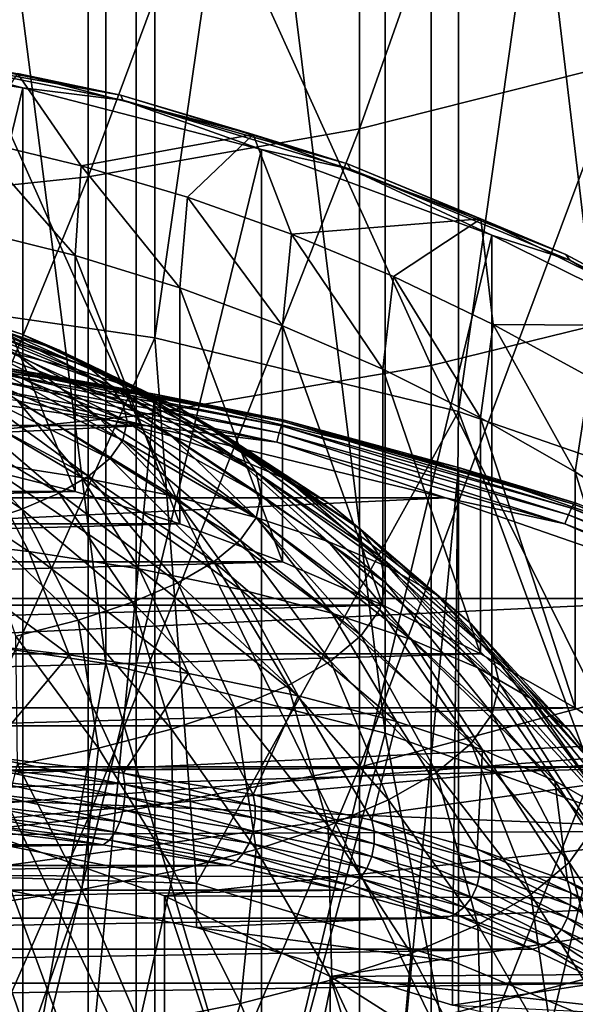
# Model space of a CAD drawing. Header units: metres. Extents: x -22 to 73, y -229 to 22.
# Tile 24 of 256: x 2.14 to 4.58, y -190.53 to -186.21. Entities that reach past the tile are written whole.
import ezdxf

# ---------------------------------------------------------------- set-up
doc = ezdxf.new("R2010")
doc.units = ezdxf.units.M
doc.layers.add('solid_509500_SW0001', color=7, linetype='CONTINUOUS')

msp = doc.modelspace()

# ---------------------------------------------------------------- linework, layer by layer
at = {"layer": 'solid_509500_SW0001'}
for points in [[(1.372323, -187.411224, 229.850998), (1.37224, -177.8349, 265.59024), (2.731265, -178.029633, 265.642426)], [(1.372323, -187.411224, 229.850998), (2.731265, -178.029633, 265.642426), (2.731303, -187.605942, 229.903168)], [(2.731303, -187.605942, 229.903168), (2.731265, -178.029633, 265.642426), (4.063985, -178.352081, 265.728821)], [(2.731303, -187.605942, 229.903168), (4.063985, -178.352081, 265.728821), (4.06397, -187.928391, 229.989578)], [(4.06397, -187.928391, 229.989578), (4.063985, -178.352081, 265.728821), (5.357568, -178.799164, 265.848633)], [(4.06397, -187.928391, 229.989578), (5.357568, -178.799164, 265.848633), (5.357495, -188.375443, 230.10936)], [(2.516222, -189.03331, 230.320923), (2.516232, -179.465836, 266.027252), (1.264604, -179.280624, 265.977631)], [(1.264612, -188.848114, 230.271301), (2.516222, -189.03331, 230.320923), (1.264604, -179.280624, 265.977631)], [(2.516222, -189.03331, 230.320923), (3.742045, -189.33989, 230.403076), (2.516232, -179.465836, 266.027252)], [(3.742045, -189.33989, 230.403076), (3.742039, -179.7724, 266.109406), (2.516232, -179.465836, 266.027252)], [(4.929452, -189.764679, 230.516891), (4.929448, -180.197189, 266.223236), (3.742039, -179.7724, 266.109406)], [(3.742045, -189.33989, 230.403076), (4.929452, -189.764679, 230.516891), (3.742039, -179.7724, 266.109406)], [(3.628558, -186.68869, 300.189911), (3.628558, -183.698212, 302.973907), (4.783543, -183.426758, 302.662292)], [(4.783543, -186.397278, 299.896881), (3.628558, -186.68869, 300.189911), (4.783543, -183.426758, 302.662292)], [(2.438629, -186.898865, 300.401245), (2.438629, -183.894012, 303.198639), (3.628558, -183.698212, 302.973907)], [(3.628558, -186.68869, 300.189911), (2.438629, -186.898865, 300.401245), (3.628558, -183.698212, 302.973907)], [(1.225214, -187.025787, 300.52887), (1.225214, -184.012238, 303.334351), (2.438629, -183.894012, 303.198639)], [(2.438629, -186.898865, 300.401245), (1.225214, -187.025787, 300.52887), (2.438629, -183.894012, 303.198639)], [(5.203274, -187.418793, 300.924072), (5.203274, -184.378357, 303.754578), (3.944256, -184.664597, 304.08313)], [(3.944256, -187.726059, 301.233032), (3.944256, -184.664597, 304.08313), (2.649518, -184.870926, 304.319946)], [(3.944256, -187.726059, 301.233032), (5.203274, -187.418793, 300.924072), (3.944256, -184.664597, 304.08313)], [(2.649518, -187.94754, 301.45575), (2.649518, -184.870926, 304.319946), (1.330785, -184.995468, 304.462921)], [(2.649518, -187.94754, 301.45575), (3.944256, -187.726059, 301.233032), (2.649518, -184.870926, 304.319946)], [(1.330785, -188.081253, 301.59021), (2.649518, -187.94754, 301.45575), (1.330785, -184.995468, 304.462921)], [(1.08187, -186.345139, 247.890732), (2.151886, -186.508835, 247.934601), (1.08186, -190.917664, 230.825836)], [(1.565275, -186.358856, 248.132141), (2.151886, -186.508835, 247.934601), (1.08187, -186.345139, 247.890732)], [(2.58101, -186.540726, 248.415924), (1.559277, -186.337906, 248.361588), (2.127306, -186.445206, 248.618881)], [(1.565275, -186.358856, 248.132141), (1.559277, -186.337906, 248.361588), (2.58101, -186.540726, 248.415924)], [(2.590939, -186.562454, 248.186691), (2.151886, -186.508835, 247.934601), (1.565275, -186.358856, 248.132141)], [(2.590939, -186.562454, 248.186691), (1.565275, -186.358856, 248.132141), (2.58101, -186.540726, 248.415924)], [(3.628558, -189.489166, 297.214905), (3.628558, -186.68869, 300.189911), (4.783543, -186.397278, 299.896881)], [(4.783543, -189.179077, 296.941711), (3.628558, -189.489166, 297.214905), (4.783543, -186.397278, 299.896881)], [(2.127306, -186.445206, 248.618881), (1.9347, -186.73671, 252.239288), (2.407772, -186.850342, 252.26973)], [(3.161792, -186.712952, 248.690628), (2.127306, -186.445206, 248.618881), (2.407772, -186.850342, 252.26973)], [(2.58101, -186.540726, 248.415924), (2.127306, -186.445206, 248.618881), (3.161792, -186.712952, 248.690628)], [(2.151886, -186.508835, 247.934601), (2.151896, -191.081375, 230.869705), (1.08186, -190.917664, 230.825836)], [(2.151886, -186.508835, 247.934601), (3.198326, -186.779678, 248.007172), (2.151896, -191.081375, 230.869705)], [(2.590939, -186.562454, 248.186691), (3.198326, -186.779678, 248.007172), (2.151886, -186.508835, 247.934601)], [(3.576259, -186.842346, 248.49675), (2.58101, -186.540726, 248.415924), (3.161792, -186.712952, 248.690628)], [(2.590939, -186.562454, 248.186691), (2.58101, -186.540726, 248.415924), (3.576259, -186.842346, 248.49675)], [(3.590016, -186.865234, 248.267822), (3.198326, -186.779678, 248.007172), (2.590939, -186.562454, 248.186691)], [(3.590016, -186.865234, 248.267822), (2.590939, -186.562454, 248.186691), (3.576259, -186.842346, 248.49675)], [(3.161792, -186.712952, 248.690628), (2.407772, -186.850342, 252.26973), (2.873703, -186.988525, 252.306763)], [(2.438629, -189.712814, 297.411926), (2.438629, -186.898865, 300.401245), (3.628558, -186.68869, 300.189911)], [(3.628558, -189.489166, 297.214905), (2.438629, -189.712814, 297.411926), (3.628558, -186.68869, 300.189911)], [(3.161792, -186.712952, 248.690628), (2.873703, -186.988525, 252.306763), (3.33126, -187.150909, 252.350266)], [(4.161638, -187.083679, 248.789963), (3.161792, -186.712952, 248.690628), (3.33126, -187.150909, 252.350266)], [(3.576259, -186.842346, 248.49675), (3.161792, -186.712952, 248.690628), (4.161638, -187.083679, 248.789963)], [(1.913668, -187.128113, 252.344162), (2.3808, -187.244507, 252.375351), (1.9347, -186.73671, 252.239288)], [(2.3808, -187.244507, 252.375351), (2.407772, -186.850342, 252.26973), (1.9347, -186.73671, 252.239288)], [(3.198326, -186.779678, 248.007172), (3.198321, -191.352203, 230.942276), (2.151896, -191.081375, 230.869705)], [(3.198326, -186.779678, 248.007172), (4.209724, -187.154694, 248.107651), (3.198321, -191.352203, 230.942276)], [(3.590016, -186.865234, 248.267822), (4.209724, -187.154694, 248.107651), (3.198326, -186.779678, 248.007172)], [(2.3808, -187.244507, 252.375351), (2.840396, -187.386002, 252.413269), (2.407772, -186.850342, 252.26973)], [(2.840396, -187.386002, 252.413269), (2.873703, -186.988525, 252.306763), (2.407772, -186.850342, 252.26973)], [(4.534811, -187.239685, 248.60321), (3.576259, -186.842346, 248.49675), (4.161638, -187.083679, 248.789963)], [(3.590016, -186.865234, 248.267822), (3.576259, -186.842346, 248.49675), (4.534811, -187.239685, 248.60321)], [(4.552255, -187.264099, 248.374695), (4.209724, -187.154694, 248.107651), (3.590016, -186.865234, 248.267822)], [(4.552255, -187.264099, 248.374695), (3.590016, -186.865234, 248.267822), (4.534811, -187.239685, 248.60321)], [(1.225214, -189.847885, 297.530914), (1.225214, -187.025787, 300.52887), (2.438629, -186.898865, 300.401245)], [(2.438629, -189.712814, 297.411926), (1.225214, -189.847885, 297.530914), (2.438629, -186.898865, 300.401245)], [(2.840396, -187.386002, 252.413269), (3.291074, -187.55217, 252.457794), (2.873703, -186.988525, 252.306763)], [(3.291074, -187.55217, 252.457794), (3.33126, -187.150909, 252.350266), (2.873703, -186.988525, 252.306763)], [(4.161638, -187.083679, 248.789963), (3.33126, -187.150909, 252.350266), (3.778992, -187.336945, 252.400116)], [(4.161638, -187.083679, 248.789963), (3.778992, -187.336945, 252.400116), (4.215676, -187.546143, 252.456177)], [(5.115888, -187.553329, 248.915802), (4.161638, -187.083679, 248.789963), (4.215676, -187.546143, 252.456177)], [(4.534811, -187.239685, 248.60321), (4.161638, -187.083679, 248.789963), (5.115888, -187.553329, 248.915802)], [(2.3808, -188.27977, 248.511642), (2.3808, -187.244507, 252.375351), (1.913668, -187.128113, 252.344162)], [(2.3808, -188.27977, 248.511642), (1.913668, -187.128113, 252.344162), (1.913668, -188.163391, 248.480453)], [(4.209724, -187.154694, 248.107651), (4.209721, -191.727219, 231.042755), (3.198321, -191.352203, 230.942276)], [(3.291074, -187.55217, 252.457794), (3.731393, -187.742477, 252.508789), (3.33126, -187.150909, 252.350266)], [(3.731393, -187.742477, 252.508789), (3.778992, -187.336945, 252.400116), (3.33126, -187.150909, 252.350266)], [(4.209724, -187.154694, 248.107651), (5.175, -187.629761, 248.23494), (4.209721, -191.727219, 231.042755)], [(4.552255, -187.264099, 248.374695), (5.175, -187.629761, 248.23494), (4.209724, -187.154694, 248.107651)], [(5.446829, -187.728638, 248.734222), (4.534811, -187.239685, 248.60321), (5.115888, -187.553329, 248.915802)], [(4.552255, -187.264099, 248.374695), (4.534811, -187.239685, 248.60321), (5.446829, -187.728638, 248.734222)], [(2.840396, -188.42128, 248.549561), (2.840396, -187.386002, 252.413269), (2.3808, -187.244507, 252.375351)], [(2.840396, -188.42128, 248.549561), (2.3808, -187.244507, 252.375351), (2.3808, -188.27977, 248.511642)], [(5.467781, -187.754944, 248.506226), (5.175, -187.629761, 248.23494), (4.552255, -187.264099, 248.374695)], [(5.467781, -187.754944, 248.506226), (4.552255, -187.264099, 248.374695), (5.446829, -187.728638, 248.734222)], [(3.731393, -187.742477, 252.508789), (4.159979, -187.956345, 252.566086), (3.778992, -187.336945, 252.400116)], [(4.159979, -187.956345, 252.566086), (4.215676, -187.546143, 252.456177), (3.778992, -187.336945, 252.400116)], [(1.760343, -189.769653, 230.482941), (1.372323, -187.411224, 229.850998), (2.731303, -187.605942, 229.903168)], [(2.147289, -187.589417, 213.885269), (1.634318, -187.426453, 213.475037), (1.486426, -187.377594, 213.657379)], [(1.952977, -187.525238, 214.124832), (2.147289, -187.589417, 213.885269), (1.486426, -187.377594, 213.657379)], [(3.291074, -188.587448, 248.594086), (3.291074, -187.55217, 252.457794), (2.840396, -187.386002, 252.413269)], [(3.291074, -188.587448, 248.594086), (2.840396, -187.386002, 252.413269), (2.840396, -188.42128, 248.549561)], [(2.310288, -187.65921, 213.624817), (1.758378, -187.479568, 213.27681), (1.634318, -187.426453, 213.475037)], [(2.147289, -187.589417, 213.885269), (2.310288, -187.65921, 213.624817), (1.634318, -187.426453, 213.475037)], [(5.203274, -190.266083, 297.899323), (5.203274, -187.418793, 300.924072), (3.944256, -187.726059, 301.233032)], [(2.393905, -187.745911, 214.588379), (1.952977, -187.525238, 214.124832), (1.730187, -187.467575, 214.340042)], [(2.120815, -187.675232, 214.852158), (2.393905, -187.745911, 214.588379), (1.730187, -187.467575, 214.340042)], [(2.439598, -187.733566, 213.347305), (1.856797, -187.536163, 213.065582), (1.758378, -187.479568, 213.27681)], [(2.310288, -187.65921, 213.624817), (2.439598, -187.733566, 213.347305), (1.758378, -187.479568, 213.27681)], [(2.533333, -187.811432, 213.056747), (1.928139, -187.595428, 212.844437), (1.856797, -187.536163, 213.065582)], [(2.439598, -187.733566, 213.347305), (2.533333, -187.811432, 213.056747), (1.856797, -187.536163, 213.065582)], [(2.632087, -187.8246, 214.294724), (2.147289, -187.589417, 213.885269), (1.952977, -187.525238, 214.124832)], [(2.393905, -187.745911, 214.588379), (2.632087, -187.8246, 214.294724), (1.952977, -187.525238, 214.124832)], [(3.731393, -188.777756, 248.645081), (3.731393, -187.742477, 252.508789), (3.291074, -187.55217, 252.457794)], [(3.731393, -188.777756, 248.645081), (3.291074, -187.55217, 252.457794), (3.291074, -188.587448, 248.594086)], [(4.159979, -187.956345, 252.566086), (4.575509, -188.193115, 252.629532), (4.215676, -187.546143, 252.456177)], [(4.575509, -188.193115, 252.629532), (4.639977, -187.777847, 252.518265), (4.215676, -187.546143, 252.456177)], [(5.115888, -187.553329, 248.915802), (4.215676, -187.546143, 252.456177), (4.639977, -187.777847, 252.518265)], [(2.913832, -189.998627, 230.544296), (1.760343, -189.769653, 230.482941), (2.731303, -187.605942, 229.903168)], [(2.483619, -187.953995, 215.35083), (2.120815, -187.675232, 214.852158), (1.816799, -187.613586, 215.08223)], [(2.127595, -187.881805, 215.620239), (2.483619, -187.953995, 215.35083), (1.816799, -187.613586, 215.08223)], [(2.590127, -187.891632, 212.757385), (1.971365, -187.656479, 212.616592), (1.928139, -187.595428, 212.844437)], [(2.533333, -187.811432, 213.056747), (2.590127, -187.891632, 212.757385), (1.928139, -187.595428, 212.844437)], [(2.831887, -187.910141, 213.975479), (2.310288, -187.65921, 213.624817), (2.147289, -187.589417, 213.885269)], [(2.632087, -187.8246, 214.294724), (2.831887, -187.910141, 213.975479), (2.147289, -187.589417, 213.885269)], [(2.913832, -189.998627, 230.544296), (2.731303, -187.605942, 229.903168), (4.06397, -187.928391, 229.989578)], [(5.175, -187.629761, 248.23494), (5.175007, -192.202286, 231.170059), (4.209721, -191.727219, 231.042755)], [(1.37224, -202.099197, 175.034714), (1.37224, -187.657089, 228.933365), (2.731265, -187.851807, 228.98555)], [(1.991446, -187.722733, 229.004333), (2.731265, -187.851807, 228.98555), (1.37224, -187.657089, 228.933365)], [(2.60915, -187.973038, 212.453613), (1.985844, -187.71843, 212.385391), (1.971365, -187.656479, 212.616592)], [(2.590127, -187.891632, 212.757385), (2.60915, -187.973038, 212.453613), (1.971365, -187.656479, 212.616592)], [(2.990392, -188.001297, 213.635284), (2.439598, -187.733566, 213.347305), (2.310288, -187.65921, 213.624817)], [(2.831887, -187.910141, 213.975479), (2.990392, -188.001297, 213.635284), (2.310288, -187.65921, 213.624817)], [(2.803426, -188.036758, 215.041916), (2.393905, -187.745911, 214.588379), (2.120815, -187.675232, 214.852158)], [(2.483619, -187.953995, 215.35083), (2.803426, -188.036758, 215.041916), (2.120815, -187.675232, 214.852158)], [(2.590127, -188.054428, 212.149826), (1.971365, -187.78038, 212.154175), (1.985844, -187.71843, 212.385391)], [(1.984082, -187.748962, 229.104324), (1.978183, -187.780365, 229.145691), (3.27706, -188.022171, 229.21048)], [(1.988606, -187.729309, 229.056107), (1.984082, -187.748962, 229.104324), (3.286832, -187.991501, 229.169312)], [(3.286832, -187.991501, 229.169312), (1.984082, -187.748962, 229.104324), (3.27706, -188.022171, 229.21048)], [(2.60915, -187.973038, 212.453613), (2.590127, -188.054428, 212.149826), (1.985844, -187.71843, 212.385391)], [(1.991446, -187.722733, 229.004333), (1.988606, -187.729309, 229.056107), (3.294327, -187.972397, 229.121246)], [(3.294327, -187.972397, 229.121246), (1.988606, -187.729309, 229.056107), (3.286832, -187.991501, 229.169312)], [(3.299031, -187.966156, 229.069565), (2.731265, -187.851807, 228.98555), (1.991446, -187.722733, 229.004333)], [(3.299031, -187.966156, 229.069565), (1.991446, -187.722733, 229.004333), (3.294327, -187.972397, 229.121246)], [(3.082353, -188.128906, 214.698013), (2.632087, -187.8246, 214.294724), (2.393905, -187.745911, 214.588379)], [(2.803426, -188.036758, 215.041916), (3.082353, -188.128906, 214.698013), (2.393905, -187.745911, 214.588379)], [(3.10529, -188.096725, 213.279129), (2.533333, -187.811432, 213.056747), (2.439598, -187.733566, 213.347305)], [(2.990392, -188.001297, 213.635284), (3.10529, -188.096725, 213.279129), (2.439598, -187.733566, 213.347305)], [(3.944256, -190.593033, 298.187378), (3.944256, -187.726059, 301.233032), (2.649518, -187.94754, 301.45575)], [(4.159979, -188.991623, 248.702377), (4.159979, -187.956345, 252.566086), (3.731393, -187.742477, 252.508789)], [(4.159979, -188.991623, 248.702377), (3.731393, -187.742477, 252.508789), (3.731393, -188.777756, 248.645081)], [(3.944256, -190.593033, 298.187378), (5.203274, -190.266083, 297.899323), (3.944256, -187.726059, 301.233032)], [(2.692418, -187.989548, 229.229507), (1.352736, -187.797592, 229.17807), (-2.692418, -187.989548, 229.229507)], [(1.971312, -187.82135, 229.177383), (1.352736, -187.797592, 229.17807), (2.692418, -187.989548, 229.229507)], [(2.533333, -188.134644, 211.850479), (1.928139, -187.841431, 211.926331), (1.971365, -187.78038, 212.154175)], [(1.978183, -187.780365, 229.145691), (1.971312, -187.82135, 229.177383), (3.265677, -188.062317, 229.241943)], [(2.590127, -188.054428, 212.149826), (2.533333, -188.134644, 211.850479), (1.971365, -187.78038, 212.154175)], [(3.27706, -188.022171, 229.21048), (1.978183, -187.780365, 229.145691), (3.265677, -188.062317, 229.241943)], [(4.575509, -188.193115, 252.629532), (4.976542, -188.45195, 252.698883), (4.639977, -187.777847, 252.518265)], [(2.410478, -188.218384, 216.13472), (2.127595, -187.881805, 215.620239), (1.740546, -187.821243, 215.846252)], [(1.971967, -188.149765, 216.390778), (2.410478, -188.218384, 216.13472), (1.740546, -187.821243, 215.846252)], [(2.439598, -188.212494, 211.559921), (1.856797, -187.900681, 211.705185), (1.928139, -187.841431, 211.926331)], [(2.533333, -188.134644, 211.850479), (2.439598, -188.212494, 211.559921), (1.928139, -187.841431, 211.926331)], [(3.265677, -188.062317, 229.241943), (1.971312, -187.82135, 229.177383), (2.692418, -187.989548, 229.229507)], [(3.174906, -188.195053, 212.912201), (2.590127, -187.891632, 212.757385), (2.533333, -187.811432, 213.056747)], [(3.10529, -188.096725, 213.279129), (3.174906, -188.195053, 212.912201), (2.533333, -187.811432, 213.056747)], [(3.316333, -188.22908, 214.324158), (2.831887, -187.910141, 213.975479), (2.632087, -187.8246, 214.294724)], [(3.082353, -188.128906, 214.698013), (3.316333, -188.22908, 214.324158), (2.632087, -187.8246, 214.294724)], [(2.731265, -202.293915, 175.086884), (1.37224, -202.099197, 175.034714), (2.731265, -187.851807, 228.98555)], [(2.813838, -188.300171, 215.829468), (2.483619, -187.953995, 215.35083), (2.127595, -187.881805, 215.620239)], [(2.410478, -188.218384, 216.13472), (2.813838, -188.300171, 215.829468), (2.127595, -187.881805, 215.620239)], [(2.731265, -202.293915, 175.086884), (2.731265, -187.851807, 228.98555), (4.063985, -188.174271, 229.071945)], [(3.299031, -187.966156, 229.069565), (4.063985, -188.174271, 229.071945), (2.731265, -187.851807, 228.98555)], [(2.310288, -188.286865, 211.282394), (1.758378, -187.957275, 211.493958), (1.856797, -187.900681, 211.705185)], [(2.439598, -188.212494, 211.559921), (2.310288, -188.286865, 211.282394), (1.856797, -187.900681, 211.705185)], [(3.198225, -188.29483, 212.539825), (2.60915, -187.973038, 212.453613), (2.590127, -187.891632, 212.757385)], [(3.174906, -188.195053, 212.912201), (3.198225, -188.29483, 212.539825), (2.590127, -187.891632, 212.757385)], [(3.501953, -188.335831, 213.925781), (2.990392, -188.001297, 213.635284), (2.831887, -187.910141, 213.975479)], [(3.316333, -188.22908, 214.324158), (3.501953, -188.335831, 213.925781), (2.831887, -187.910141, 213.975479)], [(4.03743, -190.339142, 230.635529), (2.913832, -189.998627, 230.544296), (4.06397, -187.928391, 229.989578)], [(5.119573, -190.787704, 230.755722), (4.03743, -190.339142, 230.635529), (4.06397, -187.928391, 229.989578)], [(5.119573, -190.787704, 230.755722), (4.06397, -187.928391, 229.989578), (5.357495, -188.375443, 230.10936)], [(2.649518, -190.82872, 298.39502), (2.649518, -187.94754, 301.45575), (1.330785, -188.081253, 301.59021)], [(2.147289, -188.356644, 211.021942), (1.634318, -188.010391, 211.295731), (1.758378, -187.957275, 211.493958)], [(2.310288, -188.286865, 211.282394), (2.147289, -188.356644, 211.021942), (1.758378, -187.957275, 211.493958)], [(3.176167, -188.393951, 215.479492), (2.803426, -188.036758, 215.041916), (2.483619, -187.953995, 215.35083)], [(2.813838, -188.300171, 215.829468), (3.176167, -188.393951, 215.479492), (2.483619, -187.953995, 215.35083)], [(3.174906, -188.394608, 212.167465), (2.590127, -188.054428, 212.149826), (2.60915, -187.973038, 212.453613)], [(3.198225, -188.29483, 212.539825), (3.174906, -188.394608, 212.167465), (2.60915, -187.973038, 212.453613)], [(2.649518, -190.82872, 298.39502), (3.944256, -190.593033, 298.187378), (2.649518, -187.94754, 301.45575)], [(3.294327, -187.972397, 229.121246), (3.286832, -187.991501, 229.169312), (4.559816, -188.352539, 229.266052)], [(3.299031, -187.966156, 229.069565), (3.294327, -187.972397, 229.121246), (4.570213, -188.334259, 229.218201)], [(4.570213, -188.334259, 229.218201), (3.294327, -187.972397, 229.121246), (4.559816, -188.352539, 229.266052)], [(4.57674, -188.328552, 229.166672), (4.063985, -188.174271, 229.071945), (3.299031, -187.966156, 229.069565)], [(4.57674, -188.328552, 229.166672), (3.299031, -187.966156, 229.069565), (4.570213, -188.334259, 229.218201)], [(4.575509, -189.228394, 248.765823), (4.575509, -188.193115, 252.629532), (4.159979, -187.956345, 252.566086)], [(4.575509, -189.228394, 248.765823), (4.159979, -187.956345, 252.566086), (4.159979, -188.991623, 248.702377)], [(2.692418, -187.989548, 229.229507), (-2.692418, -187.989548, 229.229507), (-4.006205, -188.307449, 229.314682)], [(4.006205, -188.307449, 229.314682), (2.692418, -187.989548, 229.229507), (-4.006205, -188.307449, 229.314682)], [(2.147289, -188.356644, 211.021942), (1.952977, -188.420837, 210.782379), (1.634318, -188.010391, 211.295731)], [(3.265677, -188.062317, 229.241943), (2.692418, -187.989548, 229.229507), (4.006205, -188.307449, 229.314682)], [(3.636506, -188.447586, 213.508698), (3.10529, -188.096725, 213.279129), (2.990392, -188.001297, 213.635284)], [(3.501953, -188.335831, 213.925781), (3.636506, -188.447586, 213.508698), (2.990392, -188.001297, 213.635284)], [(3.286832, -187.991501, 229.169312), (3.27706, -188.022171, 229.21048), (4.546259, -188.382141, 229.306931)], [(4.559816, -188.352539, 229.266052), (3.286832, -187.991501, 229.169312), (4.546259, -188.382141, 229.306931)], [(3.10529, -188.49292, 211.800522), (2.533333, -188.134644, 211.850479), (2.590127, -188.054428, 212.149826)], [(3.174906, -188.394608, 212.167465), (3.10529, -188.49292, 211.800522), (2.590127, -188.054428, 212.149826)], [(3.49218, -188.498352, 215.089874), (3.082353, -188.128906, 214.698013), (2.803426, -188.036758, 215.041916)], [(3.176167, -188.393951, 215.479492), (3.49218, -188.498352, 215.089874), (2.803426, -188.036758, 215.041916)], [(3.27706, -188.022171, 229.21048), (3.265677, -188.062317, 229.241943), (4.530468, -188.421036, 229.338058)], [(4.546259, -188.382141, 229.306931), (3.27706, -188.022171, 229.21048), (4.530468, -188.421036, 229.338058)], [(1.330785, -190.970993, 298.520355), (2.649518, -190.82872, 298.39502), (1.330785, -188.081253, 301.59021)], [(2.177516, -188.543167, 216.901642), (1.971967, -188.149765, 216.390778), (1.5047, -188.095337, 216.593903)], [(1.661544, -188.483063, 217.125946), (2.177516, -188.543167, 216.901642), (1.5047, -188.095337, 216.593903)], [(3.718031, -188.562729, 213.078995), (3.174906, -188.195053, 212.912201), (3.10529, -188.096725, 213.279129)], [(3.636506, -188.447586, 213.508698), (3.718031, -188.562729, 213.078995), (3.10529, -188.096725, 213.279129)], [(4.530468, -188.421036, 229.338058), (3.265677, -188.062317, 229.241943), (4.006205, -188.307449, 229.314682)], [(2.990392, -188.588348, 211.444366), (2.439598, -188.212494, 211.559921), (2.533333, -188.134644, 211.850479)], [(3.10529, -188.49292, 211.800522), (2.990392, -188.588348, 211.444366), (2.533333, -188.134644, 211.850479)], [(3.757269, -188.611847, 214.666306), (3.316333, -188.22908, 214.324158), (3.082353, -188.128906, 214.698013)], [(3.49218, -188.498352, 215.089874), (3.757269, -188.611847, 214.666306), (3.082353, -188.128906, 214.698013)], [(2.3808, -188.27977, 248.511642), (1.913668, -188.163391, 248.480453), (-2.3808, -188.27977, 248.511642)], [(2.661736, -188.618927, 216.618896), (2.410478, -188.218384, 216.13472), (1.971967, -188.149765, 216.390778)], [(2.177516, -188.543167, 216.901642), (2.661736, -188.618927, 216.618896), (1.971967, -188.149765, 216.390778)], [(4.063985, -202.616364, 175.173279), (2.731265, -202.293915, 175.086884), (4.063985, -188.174271, 229.071945)], [(4.063985, -202.616364, 175.173279), (4.063985, -188.174271, 229.071945), (5.357568, -188.621338, 229.191742)], [(4.57674, -188.328552, 229.166672), (5.357568, -188.621338, 229.191742), (4.063985, -188.174271, 229.071945)], [(2.831887, -188.679504, 211.104187), (2.310288, -188.286865, 211.282394), (2.439598, -188.212494, 211.559921)], [(3.107141, -188.709244, 216.28183), (2.813838, -188.300171, 215.829468), (2.410478, -188.218384, 216.13472)], [(2.661736, -188.618927, 216.618896), (3.107141, -188.709244, 216.28183), (2.410478, -188.218384, 216.13472)], [(2.990392, -188.588348, 211.444366), (2.831887, -188.679504, 211.104187), (2.439598, -188.212494, 211.559921)], [(3.745339, -188.679565, 212.642929), (3.198225, -188.29483, 212.539825), (3.174906, -188.195053, 212.912201)], [(3.718031, -188.562729, 213.078995), (3.745339, -188.679565, 212.642929), (3.174906, -188.195053, 212.912201)], [(3.967568, -188.732773, 214.214966), (3.501953, -188.335831, 213.925781), (3.316333, -188.22908, 214.324158)], [(3.757269, -188.611847, 214.666306), (3.967568, -188.732773, 214.214966), (3.316333, -188.22908, 214.324158)], [(4.976542, -189.487228, 248.835175), (4.976542, -188.45195, 252.698883), (4.575509, -188.193115, 252.629532)], [(4.976542, -189.487228, 248.835175), (4.575509, -188.193115, 252.629532), (4.575509, -189.228394, 248.765823)], [(4.006205, -188.307449, 229.314682), (-4.006205, -188.307449, 229.314682), (-5.281375, -188.748199, 229.432785)], [(5.281374, -188.748199, 229.432785), (4.006205, -188.307449, 229.314682), (-5.281375, -188.748199, 229.432785)], [(2.3808, -188.27977, 248.511642), (-2.3808, -188.27977, 248.511642), (-2.840396, -188.42128, 248.549561)], [(2.840396, -188.42128, 248.549561), (2.3808, -188.27977, 248.511642), (-2.840396, -188.42128, 248.549561)], [(2.632087, -188.765045, 210.784943), (2.147289, -188.356644, 211.021942), (2.310288, -188.286865, 211.282394)], [(2.831887, -188.679504, 211.104187), (2.632087, -188.765045, 210.784943), (2.310288, -188.286865, 211.282394)], [(3.507237, -188.81279, 215.89537), (3.176167, -188.393951, 215.479492), (2.813838, -188.300171, 215.829468)], [(3.107141, -188.709244, 216.28183), (3.507237, -188.81279, 215.89537), (2.813838, -188.300171, 215.829468)], [(3.718031, -188.796417, 212.206848), (3.174906, -188.394608, 212.167465), (3.198225, -188.29483, 212.539825)], [(3.745339, -188.679565, 212.642929), (3.718031, -188.796417, 212.206848), (3.198225, -188.29483, 212.539825)], [(4.530468, -188.421036, 229.338058), (4.006205, -188.307449, 229.314682), (5.281374, -188.748199, 229.432785)], [(2.393905, -188.843735, 210.491272), (1.952977, -188.420837, 210.782379), (2.147289, -188.356644, 211.021942)], [(2.632087, -188.765045, 210.784943), (2.393905, -188.843735, 210.491272), (2.147289, -188.356644, 211.021942)], [(4.120012, -188.85939, 213.742416), (3.636506, -188.447586, 213.508698), (3.501953, -188.335831, 213.925781)], [(3.967568, -188.732773, 214.214966), (4.120012, -188.85939, 213.742416), (3.501953, -188.335831, 213.925781)], [(4.559816, -188.352539, 229.266052), (4.546259, -188.382141, 229.306931), (5.774288, -188.85701, 229.434174)], [(4.570213, -188.334259, 229.218201), (4.559816, -188.352539, 229.266052), (5.791506, -188.828842, 229.393677)], [(5.791506, -188.828842, 229.393677), (4.559816, -188.352539, 229.266052), (5.774288, -188.85701, 229.434174)], [(4.57674, -188.328552, 229.166672), (4.570213, -188.334259, 229.218201), (5.804712, -188.811646, 229.346115)], [(5.804712, -188.811646, 229.346115), (4.570213, -188.334259, 229.218201), (5.791506, -188.828842, 229.393677)], [(3.636506, -188.91156, 211.777145), (3.10529, -188.49292, 211.800522), (3.174906, -188.394608, 212.167465)], [(3.718031, -188.796417, 212.206848), (3.636506, -188.91156, 211.777145), (3.174906, -188.394608, 212.167465)], [(3.856189, -188.92807, 215.465134), (3.49218, -188.498352, 215.089874), (3.176167, -188.393951, 215.479492)], [(3.507237, -188.81279, 215.89537), (3.856189, -188.92807, 215.465134), (3.176167, -188.393951, 215.479492)], [(4.546259, -188.382141, 229.306931), (4.530468, -188.421036, 229.338058), (5.75423, -188.894257, 229.464874)], [(5.774288, -188.85701, 229.434174), (4.546259, -188.382141, 229.306931), (5.75423, -188.894257, 229.464874)], [(2.840396, -188.42128, 248.549561), (-2.840396, -188.42128, 248.549561), (-3.291074, -188.587448, 248.594086)], [(3.291074, -188.587448, 248.594086), (2.840396, -188.42128, 248.549561), (-3.291074, -188.587448, 248.594086)], [(2.393905, -188.843735, 210.491272), (2.120815, -188.914413, 210.227493), (1.952977, -188.420837, 210.782379)], [(4.212377, -188.989838, 213.255585), (3.718031, -188.562729, 213.078995), (3.636506, -188.447586, 213.508698)], [(4.120012, -188.85939, 213.742416), (4.212377, -188.989838, 213.255585), (3.636506, -188.447586, 213.508698)], [(5.75423, -188.894257, 229.464874), (4.530468, -188.421036, 229.338058), (5.281374, -188.748199, 229.432785)], [(1.661544, -188.483063, 217.125946), (1.796588, -188.931259, 217.614685), (2.354497, -188.996246, 217.372147)], [(1.661544, -188.483063, 217.125946), (2.354497, -188.996246, 217.372147), (2.177516, -188.543167, 216.901642)], [(3.501953, -189.023315, 211.360062), (2.990392, -188.588348, 211.444366), (3.10529, -188.49292, 211.800522)], [(3.636506, -188.91156, 211.777145), (3.501953, -189.023315, 211.360062), (3.10529, -188.49292, 211.800522)], [(4.148911, -189.053391, 214.997421), (3.757269, -188.611847, 214.666306), (3.49218, -188.498352, 215.089874)], [(3.856189, -188.92807, 215.465134), (4.148911, -189.053391, 214.997421), (3.49218, -188.498352, 215.089874)], [(2.177516, -188.543167, 216.901642), (2.354497, -188.996246, 217.372147), (2.878072, -189.078171, 217.066422)], [(2.177516, -188.543167, 216.901642), (2.878072, -189.078171, 217.066422), (2.661736, -188.618927, 216.618896)], [(4.243315, -189.122223, 212.761536), (3.745339, -188.679565, 212.642929), (3.718031, -188.562729, 213.078995)], [(4.212377, -188.989838, 213.255585), (4.243315, -189.122223, 212.761536), (3.718031, -188.562729, 213.078995)], [(3.291074, -188.587448, 248.594086), (-3.291074, -188.587448, 248.594086), (-3.731393, -188.777756, 248.645081)], [(3.731393, -188.777756, 248.645081), (3.291074, -188.587448, 248.594086), (-3.731393, -188.777756, 248.645081)], [(2.661736, -188.618927, 216.618896), (2.878072, -189.078171, 217.066422), (3.359678, -189.175827, 216.701965)], [(2.661736, -188.618927, 216.618896), (3.359678, -189.175827, 216.701965), (3.107141, -188.709244, 216.28183)], [(3.316333, -189.130051, 210.961685), (2.831887, -188.679504, 211.104187), (2.990392, -188.588348, 211.444366)], [(3.501953, -189.023315, 211.360062), (3.316333, -189.130051, 210.961685), (2.990392, -188.588348, 211.444366)], [(4.381131, -189.186935, 214.499023), (3.967568, -188.732773, 214.214966), (3.757269, -188.611847, 214.666306)], [(4.148911, -189.053391, 214.997421), (4.381131, -189.186935, 214.499023), (3.757269, -188.611847, 214.666306)], [(5.357568, -203.063446, 175.293076), (4.063985, -202.616364, 175.173279), (5.357568, -188.621338, 229.191742)], [(3.082353, -189.230225, 210.58783), (2.632087, -188.765045, 210.784943), (2.831887, -188.679504, 211.104187)], [(3.316333, -189.130051, 210.961685), (3.082353, -189.230225, 210.58783), (2.831887, -188.679504, 211.104187)], [(3.107141, -188.709244, 216.28183), (3.359678, -189.175827, 216.701965), (3.792293, -189.287796, 216.284088)], [(3.107141, -188.709244, 216.28183), (3.792293, -189.287796, 216.284088), (3.507237, -188.81279, 215.89537)], [(4.212377, -189.254608, 212.267487), (3.718031, -188.796417, 212.206848), (3.745339, -188.679565, 212.642929)], [(4.243315, -189.122223, 212.761536), (4.212377, -189.254608, 212.267487), (3.745339, -188.679565, 212.642929)], [(5.281374, -188.748199, 229.432785), (-5.281375, -188.748199, 229.432785), (-6.505676, -189.307556, 229.582672)], [(6.505676, -189.307556, 229.582672), (5.281374, -188.748199, 229.432785), (-6.505676, -189.307556, 229.582672)], [(4.549464, -189.326752, 213.977234), (4.120012, -188.85939, 213.742416), (3.967568, -188.732773, 214.214966)], [(4.381131, -189.186935, 214.499023), (4.549464, -189.326752, 213.977234), (3.967568, -188.732773, 214.214966)], [(3.731393, -188.777756, 248.645081), (-3.731393, -188.777756, 248.645081), (-4.159979, -188.991623, 248.702377)], [(4.159979, -188.991623, 248.702377), (3.731393, -188.777756, 248.645081), (-4.159979, -188.991623, 248.702377)], [(2.803426, -189.322372, 210.243927), (2.393905, -188.843735, 210.491272), (2.632087, -188.765045, 210.784943)], [(3.082353, -189.230225, 210.58783), (2.803426, -189.322372, 210.243927), (2.632087, -188.765045, 210.784943)], [(4.120012, -189.385056, 211.78064), (3.636506, -188.91156, 211.777145), (3.718031, -188.796417, 212.206848)], [(4.212377, -189.254608, 212.267487), (4.120012, -189.385056, 211.78064), (3.718031, -188.796417, 212.206848)], [(3.507237, -188.81279, 215.89537), (3.792293, -189.287796, 216.284088), (4.169607, -189.412445, 215.818893)], [(3.507237, -188.81279, 215.89537), (4.169607, -189.412445, 215.818893), (3.856189, -188.92807, 215.465134)], [(2.151896, -191.081375, 230.869705), (1.264612, -188.848114, 230.271301), (1.08186, -190.917664, 230.825836)], [(2.151896, -191.081375, 230.869705), (2.516222, -189.03331, 230.320923), (1.264612, -188.848114, 230.271301)], [(2.483619, -189.405151, 209.935013), (2.120815, -188.914413, 210.227493), (2.393905, -188.843735, 210.491272)], [(2.803426, -189.322372, 210.243927), (2.483619, -189.405151, 209.935013), (2.393905, -188.843735, 210.491272)], [(4.651456, -189.470795, 213.439651), (4.212377, -188.989838, 213.255585), (4.120012, -188.85939, 213.742416)], [(4.549464, -189.326752, 213.977234), (4.651456, -189.470795, 213.439651), (4.120012, -188.85939, 213.742416)], [(2.483619, -189.405151, 209.935013), (2.127595, -189.477341, 209.665604), (2.120815, -188.914413, 210.227493)], [(3.967568, -189.511673, 211.308105), (3.501953, -189.023315, 211.360062), (3.636506, -188.91156, 211.777145)], [(4.120012, -189.385056, 211.78064), (3.967568, -189.511673, 211.308105), (3.636506, -188.91156, 211.777145)], [(2.354497, -188.996246, 217.372147), (1.796588, -188.931259, 217.614685), (1.980705, -189.440842, 218.026077)], [(3.856189, -188.92807, 215.465134), (4.169607, -189.412445, 215.818893), (4.486119, -189.547958, 215.313156)], [(3.856189, -188.92807, 215.465134), (4.486119, -189.547958, 215.313156), (4.148911, -189.053391, 214.997421)], [(4.159979, -188.991623, 248.702377), (-4.159979, -188.991623, 248.702377), (-4.575509, -189.228394, 248.765823)], [(4.575509, -189.228394, 248.765823), (4.159979, -188.991623, 248.702377), (-4.575509, -189.228394, 248.765823)], [(2.354497, -188.996246, 217.372147), (1.980705, -189.440842, 218.026077), (2.59209, -189.515305, 217.748184)], [(2.878072, -189.078171, 217.066422), (2.354497, -188.996246, 217.372147), (2.59209, -189.515305, 217.748184)], [(4.68562, -189.616974, 212.894104), (4.243315, -189.122223, 212.761536), (4.212377, -188.989838, 213.255585)], [(4.651456, -189.470795, 213.439651), (4.68562, -189.616974, 212.894104), (4.212377, -188.989838, 213.255585)], [(3.198321, -191.352203, 230.942276), (2.516222, -189.03331, 230.320923), (2.151896, -191.081375, 230.869705)], [(3.198321, -191.352203, 230.942276), (3.742045, -189.33989, 230.403076), (2.516222, -189.03331, 230.320923)], [(3.757269, -189.632599, 210.85675), (3.316333, -189.130051, 210.961685), (3.501953, -189.023315, 211.360062)], [(3.967568, -189.511673, 211.308105), (3.757269, -189.632599, 210.85675), (3.501953, -189.023315, 211.360062)], [(4.148911, -189.053391, 214.997421), (4.486119, -189.547958, 215.313156), (4.737214, -189.692352, 214.774261)], [(4.148911, -189.053391, 214.997421), (4.737214, -189.692352, 214.774261), (4.381131, -189.186935, 214.499023)], [(2.878072, -189.078171, 217.066422), (2.59209, -189.515305, 217.748184), (3.162597, -189.609009, 217.398468)], [(3.359678, -189.175827, 216.701965), (2.878072, -189.078171, 217.066422), (3.162597, -189.609009, 217.398468)], [(3.49218, -189.746094, 210.433182), (3.082353, -189.230225, 210.58783), (3.316333, -189.130051, 210.961685)], [(3.757269, -189.632599, 210.85675), (3.49218, -189.746094, 210.433182), (3.316333, -189.130051, 210.961685)], [(4.651456, -189.763153, 212.348557), (4.212377, -189.254608, 212.267487), (4.243315, -189.122223, 212.761536)], [(4.68562, -189.616974, 212.894104), (4.651456, -189.763153, 212.348557), (4.243315, -189.122223, 212.761536)], [(3.359678, -189.175827, 216.701965), (3.162597, -189.609009, 217.398468), (3.683227, -189.72049, 216.982437)], [(3.792293, -189.287796, 216.284088), (3.359678, -189.175827, 216.701965), (3.683227, -189.72049, 216.982437)], [(3.628558, -192.087509, 294.061768), (3.628558, -189.489166, 297.214905), (4.783543, -189.179077, 296.941711)], [(4.783543, -191.760086, 293.809631), (3.628558, -192.087509, 294.061768), (4.783543, -189.179077, 296.941711)], [(4.575509, -189.228394, 248.765823), (-4.575509, -189.228394, 248.765823), (-4.976542, -189.487228, 248.835175)], [(4.976542, -189.487228, 248.835175), (4.575509, -189.228394, 248.765823), (-4.976542, -189.487228, 248.835175)], [(4.381131, -189.186935, 214.499023), (4.737214, -189.692352, 214.774261), (4.919229, -189.843536, 214.210052)], [(4.381131, -189.186935, 214.499023), (4.919229, -189.843536, 214.210052), (4.549464, -189.326752, 213.977234)], [(3.176167, -189.850494, 210.043564), (2.803426, -189.322372, 210.243927), (3.082353, -189.230225, 210.58783)], [(3.49218, -189.746094, 210.433182), (3.176167, -189.850494, 210.043564), (3.082353, -189.230225, 210.58783)], [(4.549464, -189.907196, 211.810959), (4.120012, -189.385056, 211.78064), (4.212377, -189.254608, 212.267487)], [(4.651456, -189.763153, 212.348557), (4.549464, -189.907196, 211.810959), (4.212377, -189.254608, 212.267487)], [(6.505676, -189.307556, 229.582672), (-6.505676, -189.307556, 229.582672), (-7.667342, -189.980164, 229.762894)], [(-0.588823, -189.848694, 229.727661), (6.505676, -189.307556, 229.582672), (-7.667342, -189.980164, 229.762894)], [(-0.588823, -189.848694, 229.727661), (0.588823, -189.848694, 229.727661), (6.505676, -189.307556, 229.582672)], [(0.588823, -189.848694, 229.727661), (1.760355, -189.963776, 229.758499), (6.505676, -189.307556, 229.582672)], [(1.760355, -189.963776, 229.758499), (7.667342, -189.980164, 229.762894), (6.505676, -189.307556, 229.582672)], [(3.792293, -189.287796, 216.284088), (3.683227, -189.72049, 216.982437), (4.14577, -189.847961, 216.506653)], [(4.169607, -189.412445, 215.818893), (3.792293, -189.287796, 216.284088), (4.14577, -189.847961, 216.506653)], [(2.813838, -189.944275, 209.693588), (2.483619, -189.405151, 209.935013), (2.803426, -189.322372, 210.243927)], [(3.176167, -189.850494, 210.043564), (2.813838, -189.944275, 209.693588), (2.803426, -189.322372, 210.243927)], [(4.209721, -191.727219, 231.042755), (3.742045, -189.33989, 230.403076), (3.198321, -191.352203, 230.942276)], [(4.209721, -191.727219, 231.042755), (4.929452, -189.764679, 230.516891), (3.742045, -189.33989, 230.403076)], [(4.549464, -189.326752, 213.977234), (4.919229, -189.843536, 214.210052), (5.02951, -189.999283, 213.628769)], [(4.549464, -189.326752, 213.977234), (5.02951, -189.999283, 213.628769), (4.651456, -189.470795, 213.439651)], [(4.381131, -190.047012, 211.289169), (3.967568, -189.511673, 211.308105), (4.120012, -189.385056, 211.78064)], [(4.549464, -189.907196, 211.810959), (4.381131, -190.047012, 211.289169), (4.120012, -189.385056, 211.78064)], [(2.599727, -189.564163, 217.77565), (2.59209, -189.515305, 217.748184), (1.980705, -189.440842, 218.026077)], [(2.599727, -189.564163, 217.77565), (1.980705, -189.440842, 218.026077), (1.986541, -189.489487, 218.054367)], [(2.410478, -190.026062, 209.388336), (2.127595, -189.477341, 209.665604), (2.483619, -189.405151, 209.935013)], [(2.813838, -189.944275, 209.693588), (2.410478, -190.026062, 209.388336), (2.483619, -189.405151, 209.935013)], [(4.169607, -189.412445, 215.818893), (4.14577, -189.847961, 216.506653), (4.542933, -189.989456, 215.978638)], [(4.486119, -189.547958, 215.313156), (4.169607, -189.412445, 215.818893), (4.542933, -189.989456, 215.978638)], [(-0.407038, -189.512039, 248.841827), (4.976542, -189.487228, 248.835175), (-4.976542, -189.487228, 248.835175)], [(-0.407038, -189.512039, 248.841827), (0.407038, -189.512039, 248.841827), (4.976542, -189.487228, 248.835175)], [(0.407038, -189.512039, 248.841827), (1.215546, -189.603317, 248.866287), (4.976542, -189.487228, 248.835175)], [(1.215546, -189.603317, 248.866287), (5.362017, -189.767441, 248.910263), (4.976542, -189.487228, 248.835175)], [(2.410478, -190.026062, 209.388336), (1.971967, -190.094681, 209.132294), (2.127595, -189.477341, 209.665604)], [(1.986541, -189.489487, 218.054367), (1.986526, -189.544464, 218.069061), (2.599708, -189.619141, 217.790344)], [(2.599727, -189.564163, 217.77565), (1.986541, -189.489487, 218.054367), (2.599708, -189.619141, 217.790344)], [(2.438629, -192.323654, 294.243652), (2.438629, -189.712814, 297.411926), (3.628558, -189.489166, 297.214905)], [(3.628558, -192.087509, 294.061768), (2.438629, -192.323654, 294.243652), (3.628558, -189.489166, 297.214905)], [(3.171914, -189.658142, 217.424896), (3.162597, -189.609009, 217.398468), (2.59209, -189.515305, 217.748184)], [(3.171914, -189.658142, 217.424896), (2.59209, -189.515305, 217.748184), (2.599727, -189.564163, 217.77565)], [(4.148911, -190.180557, 210.790787), (3.757269, -189.632599, 210.85675), (3.967568, -189.511673, 211.308105)], [(4.381131, -190.047012, 211.289169), (4.148911, -190.180557, 210.790787), (3.967568, -189.511673, 211.308105)], [(1.986526, -189.544464, 218.069061), (1.980612, -189.601074, 218.068756), (2.591968, -189.675522, 217.790878)], [(2.599708, -189.619141, 217.790344), (1.986526, -189.544464, 218.069061), (2.591968, -189.675522, 217.790878)], [(2.599727, -189.564163, 217.77565), (2.599708, -189.619141, 217.790344), (3.171891, -189.713135, 217.439606)], [(3.171914, -189.658142, 217.424896), (2.599727, -189.564163, 217.77565), (3.171891, -189.713135, 217.439606)], [(4.486119, -189.547958, 215.313156), (4.542933, -189.989456, 215.978638), (4.86845, -190.1427, 215.406693)], [(4.737214, -189.692352, 214.774261), (4.486119, -189.547958, 215.313156), (4.86845, -190.1427, 215.406693)], [(1.215546, -189.603317, 248.866287), (2.007646, -189.784653, 248.914871), (5.362017, -189.767441, 248.910263)], [(1.980612, -189.601074, 218.068756), (1.969275, -189.654709, 218.053482), (2.577132, -189.728745, 217.777206)], [(2.591968, -189.675522, 217.790878), (1.980612, -189.601074, 218.068756), (2.577132, -189.728745, 217.777206)], [(3.694077, -189.769943, 217.007645), (3.683227, -189.72049, 216.982437), (3.162597, -189.609009, 217.398468)], [(3.694077, -189.769943, 217.007645), (3.162597, -189.609009, 217.398468), (3.171914, -189.658142, 217.424896)], [(1.969275, -189.654709, 218.053482), (1.953436, -189.70105, 218.02449), (2.556403, -189.774475, 217.750412)], [(2.577132, -189.728745, 217.777206), (1.969275, -189.654709, 218.053482), (2.556403, -189.774475, 217.750412)], [(2.599708, -189.619141, 217.790344), (2.591968, -189.675522, 217.790878), (3.162447, -189.769226, 217.441177)], [(3.171891, -189.713135, 217.439606), (2.599708, -189.619141, 217.790344), (3.162447, -189.769226, 217.441177)], [(3.171914, -189.658142, 217.424896), (3.171891, -189.713135, 217.439606), (3.694051, -189.824936, 217.022354)], [(3.694077, -189.769943, 217.007645), (3.171914, -189.658142, 217.424896), (3.694051, -189.824936, 217.022354)], [(3.856189, -190.305893, 210.323059), (3.49218, -189.746094, 210.433182), (3.757269, -189.632599, 210.85675)], [(4.148911, -190.180557, 210.790787), (3.856189, -190.305893, 210.323059), (3.757269, -189.632599, 210.85675)], [(1.953436, -189.70105, 218.02449), (1.934375, -189.736313, 217.9841), (2.531459, -189.809036, 217.712708)], [(2.556403, -189.774475, 217.750412), (1.953436, -189.70105, 218.02449), (2.531459, -189.809036, 217.712708)], [(2.591968, -189.675522, 217.790878), (2.577132, -189.728745, 217.777206), (3.144346, -189.821899, 217.429504)], [(3.162447, -189.769226, 217.441177), (2.591968, -189.675522, 217.790878), (3.144346, -189.821899, 217.429504)], [(1.225214, -192.466263, 294.353455), (1.225214, -189.847885, 297.530914), (2.438629, -189.712814, 297.411926)], [(2.438629, -192.323654, 294.243652), (1.225214, -192.466263, 294.353455), (2.438629, -189.712814, 297.411926)], [(1.934375, -189.736313, 217.9841), (1.912856, -189.757584, 217.935959), (2.50368, -189.829514, 217.667511)], [(2.531459, -189.809036, 217.712708), (1.934375, -189.736313, 217.9841), (2.50368, -189.829514, 217.667511)], [(2.577132, -189.728745, 217.777206), (2.556403, -189.774475, 217.750412), (3.119055, -189.866898, 217.405518)], [(3.144346, -189.821899, 217.429504), (2.577132, -189.728745, 217.777206), (3.119055, -189.866898, 217.405518)], [(3.171891, -189.713135, 217.439606), (3.162447, -189.769226, 217.441177), (3.683052, -189.880692, 217.025177)], [(3.694051, -189.824936, 217.022354), (3.171891, -189.713135, 217.439606), (3.683052, -189.880692, 217.025177)], [(3.507237, -190.421173, 209.892838), (3.176167, -189.850494, 210.043564), (3.49218, -189.746094, 210.433182)], [(3.856189, -190.305893, 210.323059), (3.507237, -190.421173, 209.892838), (3.49218, -189.746094, 210.433182)], [(4.157984, -189.897812, 216.530472), (4.14577, -189.847961, 216.506653), (3.683227, -189.72049, 216.982437)], [(4.157984, -189.897812, 216.530472), (3.683227, -189.72049, 216.982437), (3.694077, -189.769943, 217.007645)], [(-2.50368, -189.829514, 217.667511), (2.50368, -189.829514, 217.667511), (1.912856, -189.757584, 217.935959)], [(1.760355, -189.963776, 229.758499), (1.760343, -189.769653, 230.482941), (2.913832, -189.998627, 230.544296)], [(2.007646, -189.784653, 248.914871), (2.772568, -190.053574, 248.986938), (5.362017, -189.767441, 248.910263)], [(2.772568, -191.865311, 242.225449), (2.772568, -190.053574, 248.986938), (2.007646, -189.784653, 248.914871)], [(2.772568, -191.865311, 242.225449), (2.007646, -189.784653, 248.914871), (2.007646, -191.59639, 242.153397)], [(2.556403, -189.774475, 217.750412), (2.531459, -189.809036, 217.712708), (3.088621, -189.900558, 217.37117)], [(3.119055, -189.866898, 217.405518), (2.556403, -189.774475, 217.750412), (3.088621, -189.900558, 217.37117)], [(2.772568, -190.053574, 248.986938), (5.73058, -190.068054, 248.990814), (5.362017, -189.767441, 248.910263)], [(3.162447, -189.769226, 217.441177), (3.144346, -189.821899, 217.429504), (3.661972, -189.932739, 217.015869)], [(3.683052, -189.880692, 217.025177), (3.162447, -189.769226, 217.441177), (3.661972, -189.932739, 217.015869)], [(3.694077, -189.769943, 217.007645), (3.694051, -189.824936, 217.022354), (4.157954, -189.952789, 216.545181)], [(4.157984, -189.897812, 216.530472), (3.694077, -189.769943, 217.007645), (4.157954, -189.952789, 216.545181)], [(5.175007, -192.202286, 231.170059), (4.929452, -189.764679, 230.516891), (4.209721, -191.727219, 231.042755)], [(4.651456, -189.763153, 212.348557), (4.919229, -190.471161, 211.867722), (4.549464, -189.907196, 211.810959)], [(-3.054988, -189.920044, 217.329666), (3.054988, -189.920044, 217.329666), (2.50368, -189.829514, 217.667511)], [(-2.50368, -189.829514, 217.667511), (-3.054988, -189.920044, 217.329666), (2.50368, -189.829514, 217.667511)], [(2.531459, -189.809036, 217.712708), (2.50368, -189.829514, 217.667511), (3.054988, -189.920044, 217.329666)], [(3.088621, -189.900558, 217.37117), (2.531459, -189.809036, 217.712708), (3.054988, -189.920044, 217.329666)], [(3.144346, -189.821899, 217.429504), (3.119055, -189.866898, 217.405518), (3.632517, -189.976837, 216.995224)], [(3.661972, -189.932739, 217.015869), (3.144346, -189.821899, 217.429504), (3.632517, -189.976837, 216.995224)], [(3.694051, -189.824936, 217.022354), (3.683052, -189.880692, 217.025177), (4.145574, -190.008179, 216.549423)], [(4.157954, -189.952789, 216.545181), (3.694051, -189.824936, 217.022354), (4.145574, -190.008179, 216.549423)], [(3.107141, -190.524719, 209.506363), (2.813838, -189.944275, 209.693588), (3.176167, -189.850494, 210.043564)], [(3.119055, -189.866898, 217.405518), (3.088621, -189.900558, 217.37117), (3.597073, -190.009415, 216.964874)], [(3.507237, -190.421173, 209.892838), (3.107141, -190.524719, 209.506363), (3.176167, -189.850494, 210.043564)], [(3.632517, -189.976837, 216.995224), (3.119055, -189.866898, 217.405518), (3.597073, -190.009415, 216.964874)], [(4.556316, -190.039703, 216.0009), (4.542933, -189.989456, 215.978638), (4.14577, -189.847961, 216.506653)], [(4.556316, -190.039703, 216.0009), (4.14577, -189.847961, 216.506653), (4.157984, -189.897812, 216.530472)], [(3.088621, -189.900558, 217.37117), (3.054988, -189.920044, 217.329666), (3.558127, -190.02774, 216.927719)], [(3.597073, -190.009415, 216.964874), (3.088621, -189.900558, 217.37117), (3.558127, -190.02774, 216.927719)], [(3.683052, -189.880692, 217.025177), (3.661972, -189.932739, 217.015869), (4.121846, -190.059479, 216.542847)], [(4.145574, -190.008179, 216.549423), (3.683052, -189.880692, 217.025177), (4.121846, -190.059479, 216.542847)], [(4.157984, -189.897812, 216.530472), (4.157954, -189.952789, 216.545181), (4.556283, -190.094681, 216.01561)], [(4.556316, -190.039703, 216.0009), (4.157984, -189.897812, 216.530472), (4.556283, -190.094681, 216.01561)], [(4.549464, -189.907196, 211.810959), (4.737214, -190.62233, 211.303513), (4.381131, -190.047012, 211.289169)], [(4.549464, -189.907196, 211.810959), (4.919229, -190.471161, 211.867722), (4.737214, -190.62233, 211.303513)], [(-3.558127, -190.02774, 216.927719), (3.558127, -190.02774, 216.927719), (3.054988, -189.920044, 217.329666)], [(-3.054988, -189.920044, 217.329666), (-3.558127, -190.02774, 216.927719), (3.054988, -189.920044, 217.329666)], [(2.661736, -190.615036, 209.169312), (2.410478, -190.026062, 209.388336), (2.813838, -189.944275, 209.693588)], [(3.107141, -190.524719, 209.506363), (2.661736, -190.615036, 209.169312), (2.813838, -189.944275, 209.693588)], [(3.661972, -189.932739, 217.015869), (3.632517, -189.976837, 216.995224), (4.088692, -190.10257, 216.525986)], [(4.121846, -190.059479, 216.542847), (3.661972, -189.932739, 217.015869), (4.088692, -190.10257, 216.525986)], [(4.157954, -189.952789, 216.545181), (4.145574, -190.008179, 216.549423), (4.542717, -190.149658, 216.021423)], [(4.556283, -190.094681, 216.01561), (4.157954, -189.952789, 216.545181), (4.542717, -190.149658, 216.021423)], [(1.760355, -189.963776, 229.758499), (2.913832, -189.998627, 230.544296), (2.913866, -190.192749, 229.819855)], [(1.760355, -189.963776, 229.758499), (2.913866, -190.192749, 229.819855), (7.667342, -189.980164, 229.762894)], [(2.913866, -190.192749, 229.819855), (2.913832, -189.998627, 230.544296), (4.03743, -190.339142, 230.635529)], [(2.913866, -190.192749, 229.819855), (4.03744, -190.533264, 229.911087), (7.667342, -189.980164, 229.762894)], [(3.632517, -189.976837, 216.995224), (3.597073, -190.009415, 216.964874), (4.048797, -190.133926, 216.500229)], [(4.088692, -190.10257, 216.525986), (3.632517, -189.976837, 216.995224), (4.048797, -190.133926, 216.500229)], [(4.03744, -190.533264, 229.911087), (8.755124, -190.759506, 229.97171), (7.667342, -189.980164, 229.762894)], [(4.882792, -190.193405, 215.427277), (4.86845, -190.1427, 215.406693), (4.542933, -189.989456, 215.978638)], [(4.882792, -190.193405, 215.427277), (4.542933, -189.989456, 215.978638), (4.556316, -190.039703, 216.0009)], [(-4.005117, -190.150909, 216.468033), (4.005117, -190.150909, 216.468033), (3.558127, -190.02774, 216.927719)], [(-3.558127, -190.02774, 216.927719), (-4.005117, -190.150909, 216.468033), (3.558127, -190.02774, 216.927719)], [(2.177516, -190.690796, 208.886566), (1.971967, -190.094681, 209.132294), (2.410478, -190.026062, 209.388336)], [(2.661736, -190.615036, 209.169312), (2.177516, -190.690796, 208.886566), (2.410478, -190.026062, 209.388336)], [(3.597073, -190.009415, 216.964874), (3.558127, -190.02774, 216.927719), (4.005117, -190.150909, 216.468033)], [(4.048797, -190.133926, 216.500229), (3.597073, -190.009415, 216.964874), (4.005117, -190.150909, 216.468033)], [(4.145574, -190.008179, 216.549423), (4.121846, -190.059479, 216.542847), (4.516716, -190.20015, 216.017868)], [(4.542717, -190.149658, 216.021423), (4.145574, -190.008179, 216.549423), (4.516716, -190.20015, 216.017868)], [(4.381131, -190.047012, 211.289169), (4.486119, -190.766739, 210.764618), (4.148911, -190.180557, 210.790787)], [(4.381131, -190.047012, 211.289169), (4.737214, -190.62233, 211.303513), (4.486119, -190.766739, 210.764618)], [(4.556316, -190.039703, 216.0009), (4.556283, -190.094681, 216.01561), (4.882757, -190.248383, 215.441986)], [(4.882792, -190.193405, 215.427277), (4.556316, -190.039703, 216.0009), (4.882757, -190.248383, 215.441986)], [(2.772568, -190.053574, 248.986938), (3.500005, -190.406464, 249.081482), (5.73058, -190.068054, 248.990814)], [(3.500005, -192.218201, 242.320007), (3.500005, -190.406464, 249.081482), (2.772568, -190.053574, 248.986938)], [(3.500005, -192.218201, 242.320007), (2.772568, -190.053574, 248.986938), (2.772568, -191.865311, 242.225449)], [(3.500005, -190.406464, 249.081482), (6.081122, -190.388168, 249.076584), (5.73058, -190.068054, 248.990814)], [(4.121846, -190.059479, 216.542847), (4.088692, -190.10257, 216.525986), (4.480387, -190.242096, 216.005249)], [(4.516716, -190.20015, 216.017868), (4.121846, -190.059479, 216.542847), (4.480387, -190.242096, 216.005249)], [(2.177516, -190.690796, 208.886566), (1.661544, -190.7509, 208.662247), (1.971967, -190.094681, 209.132294)], [(4.048797, -190.133926, 216.500229), (4.005117, -190.150909, 216.468033), (4.388931, -190.287613, 215.957855)], [(4.088692, -190.10257, 216.525986), (4.048797, -190.133926, 216.500229), (4.436669, -190.272095, 215.984558)], [(4.436669, -190.272095, 215.984558), (4.048797, -190.133926, 216.500229), (4.388931, -190.287613, 215.957855)], [(4.480387, -190.242096, 216.005249), (4.088692, -190.10257, 216.525986), (4.436669, -190.272095, 215.984558)], [(4.556283, -190.094681, 216.01561), (4.542717, -190.149658, 216.021423), (4.868219, -190.302887, 215.449509)], [(4.882757, -190.248383, 215.441986), (4.556283, -190.094681, 216.01561), (4.868219, -190.302887, 215.449509)], [(-4.388931, -190.287613, 215.957855), (4.388931, -190.287613, 215.957855), (4.005117, -190.150909, 216.468033)], [(-4.005117, -190.150909, 216.468033), (-4.388931, -190.287613, 215.957855), (4.005117, -190.150909, 216.468033)], [(4.542717, -190.149658, 216.021423), (4.516716, -190.20015, 216.017868), (4.840355, -190.352524, 215.449234)], [(4.868219, -190.302887, 215.449509), (4.542717, -190.149658, 216.021423), (4.840355, -190.352524, 215.449234)], [(2.913866, -190.192749, 229.819855), (4.03743, -190.339142, 230.635529), (4.03744, -190.533264, 229.911087)], [(4.148911, -190.180557, 210.790787), (4.169607, -190.902237, 210.258881), (3.856189, -190.305893, 210.323059)], [(4.148911, -190.180557, 210.790787), (4.486119, -190.766739, 210.764618), (4.169607, -190.902237, 210.258881)], [(4.516716, -190.20015, 216.017868), (4.480387, -190.242096, 216.005249), (4.801422, -190.393234, 215.441177)], [(4.840355, -190.352524, 215.449234), (4.516716, -190.20015, 216.017868), (4.801422, -190.393234, 215.441177)], [(4.480387, -190.242096, 216.005249), (4.436669, -190.272095, 215.984558), (4.754572, -190.421768, 215.425995)], [(4.801422, -190.393234, 215.441177), (4.480387, -190.242096, 216.005249), (4.754572, -190.421768, 215.425995)], [(-4.70352, -190.435699, 215.405212), (4.70352, -190.435699, 215.405212), (4.388931, -190.287613, 215.957855)], [(-4.388931, -190.287613, 215.957855), (-4.70352, -190.435699, 215.405212), (4.388931, -190.287613, 215.957855)], [(3.856189, -190.305893, 210.323059), (3.792293, -191.026886, 209.793686), (3.507237, -190.421173, 209.892838)], [(3.856189, -190.305893, 210.323059), (4.169607, -190.902237, 210.258881), (3.792293, -191.026886, 209.793686)], [(5.203274, -192.907822, 294.693542), (5.203274, -190.266083, 297.899323), (3.944256, -190.593033, 298.187378)], [(4.436669, -190.272095, 215.984558), (4.388931, -190.287613, 215.957855), (4.70352, -190.435699, 215.405212)], [(4.754572, -190.421768, 215.425995), (4.436669, -190.272095, 215.984558), (4.70352, -190.435699, 215.405212)], [(4.03744, -190.533264, 229.911087), (4.03743, -190.339142, 230.635529), (5.119573, -190.787704, 230.755722)], [(3.500005, -190.406464, 249.081482), (6.412532, -190.726776, 249.167313), (6.081122, -190.388168, 249.076584)], [(-4.943898, -190.592804, 214.818863), (4.943898, -190.592804, 214.818863), (4.70352, -190.435699, 215.405212)], [(-4.70352, -190.435699, 215.405212), (-4.943898, -190.592804, 214.818863), (4.70352, -190.435699, 215.405212)], [(3.507237, -190.421173, 209.892838), (3.359678, -191.138855, 209.375824), (3.107141, -190.524719, 209.506363)], [(3.507237, -190.421173, 209.892838), (3.792293, -191.026886, 209.793686), (3.359678, -191.138855, 209.375824)], [(3.500005, -190.406464, 249.081482), (4.180091, -190.838516, 249.197266), (6.412532, -190.726776, 249.167313)], [(4.180091, -192.650253, 242.435776), (4.180091, -190.838516, 249.197266), (3.500005, -190.406464, 249.081482)], [(4.180091, -192.650253, 242.435776), (3.500005, -190.406464, 249.081482), (3.500005, -192.218201, 242.320007)], [(3.107141, -190.524719, 209.506363), (2.878072, -191.236511, 209.011353), (2.661736, -190.615036, 209.169312)], [(3.107141, -190.524719, 209.506363), (3.359678, -191.138855, 209.375824), (2.878072, -191.236511, 209.011353)]]:
    msp.add_3dface(points, dxfattribs=at)

doc.saveas('drawing.dxf')
